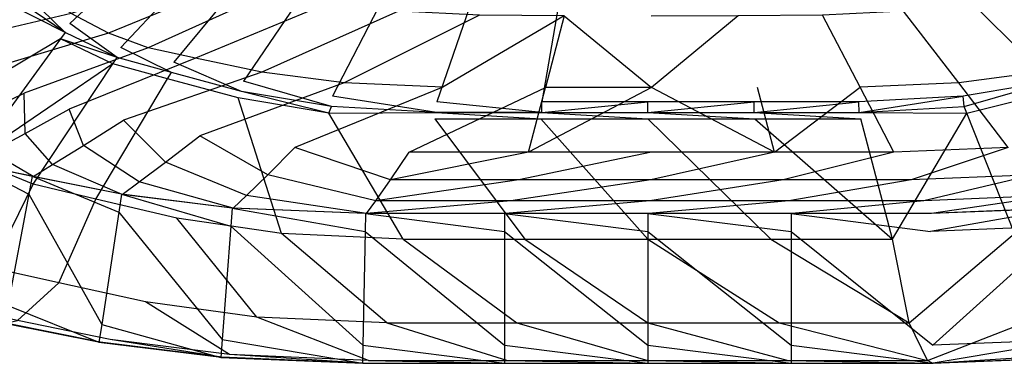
# Model space of a CAD drawing. Extents: x 0 to 0.55, y -0.37 to 0.
# Tile 4 of 28: x 0.123 to 0.361, y -0.37 to -0.287. Entities that reach past the tile are written whole.
import ezdxf

# ---------------------------------------------------------------- set-up
doc = ezdxf.new("R2010")
doc.units = 0
doc.layers.add('L2_WT_51665_0___REPLACEMTFOREMP', color=7, linetype='CONTINUOUS')

msp = doc.modelspace()

# ---------------------------------------------------------------- linework, layer by layer
at = {"layer": 'L2_WT_51665_0___REPLACEMTFOREMP', "color": 8}
for points, invisible_edges in [([(0.274999, -0.157936, 0.000809), (0.135369, -0.287851, 0.000014), (0.123729, -0.279809, 0.000012), (0.274999, -0.157936, 0.000809)], 14), ([(0.274999, -0.157936, 0.000809), (0.147624, -0.29368, 0.000015), (0.135369, -0.287851, 0.000014), (0.274999, -0.157936, 0.000809)], 14), ([(0.274999, -0.157936, 0.000809), (0.160486, -0.297264, 0.000015), (0.147624, -0.29368, 0.000015), (0.274999, -0.157936, 0.000809)], 14), ([(0.274999, -0.157936, 0.000809), (0.177278, -0.301833, 0.000015), (0.160486, -0.297264, 0.000015), (0.274999, -0.157936, 0.000809)], 14), ([(0.274999, -0.157936, 0.000809), (0.198814, -0.305454, 0.000015), (0.177278, -0.301833, 0.000015), (0.274999, -0.157936, 0.000809)], 14), ([(0.274999, -0.157936, 0.000809), (0.224018, -0.306851, 0.000015), (0.198814, -0.305454, 0.000015), (0.274999, -0.157936, 0.000809)], 14), ([(0.274999, -0.157936, 0.000809), (0.249352, -0.306851, 0.000015), (0.224018, -0.306851, 0.000015), (0.274999, -0.157936, 0.000809)], 14), ([(0.275, -0.306851, 0.000015), (0.249352, -0.306851, 0.000015), (0.274999, -0.157936, 0.000809), (0.275, -0.306851, 0.000015)], 14), ([(0.389514, -0.297264, 0.000015), (0.372722, -0.301833, 0.000015), (0.274999, -0.157936, 0.000809), (0.389514, -0.297264, 0.000015)], 14), ([(0.426271, -0.279809, 0.000012), (0.414631, -0.287851, 0.000014), (0.274999, -0.157936, 0.000809), (0.426271, -0.279809, 0.000012)], 14), ([(0.372722, -0.301833, 0.000015), (0.351186, -0.305454, 0.000015), (0.274999, -0.157936, 0.000809), (0.372722, -0.301833, 0.000015)], 14), ([(0.402376, -0.29368, 0.000015), (0.389514, -0.297264, 0.000015), (0.274999, -0.157936, 0.000809), (0.402376, -0.29368, 0.000015)], 14), ([(0.325982, -0.306851, 0.000015), (0.300648, -0.306851, 0.000015), (0.274999, -0.157936, 0.000809), (0.325982, -0.306851, 0.000015)], 14), ([(0.300648, -0.306851, 0.000015), (0.275, -0.306851, 0.000015), (0.274999, -0.157936, 0.000809), (0.300648, -0.306851, 0.000015)], 14), ([(0.414631, -0.287851, 0.000014), (0.402376, -0.29368, 0.000015), (0.274999, -0.157936, 0.000809), (0.414631, -0.287851, 0.000014)], 14), ([(0.351186, -0.305454, 0.000015), (0.325982, -0.306851, 0.000015), (0.274999, -0.157936, 0.000809), (0.351186, -0.305454, 0.000015)], 14), ([(0.167576, -0.274415, 0.042184), (0.135683, -0.285471, 0.046958), (0.144711, -0.29024, 0.046952), (0.167576, -0.274415, 0.042184)], 14), ([(0.175583, -0.277526, 0.042183), (0.167576, -0.274415, 0.042184), (0.144711, -0.29024, 0.046952), (0.175583, -0.277526, 0.042183)], 14), ([(0.175583, -0.277526, 0.042183), (0.144711, -0.29024, 0.046952), (0.154257, -0.293753, 0.046947), (0.175583, -0.277526, 0.042183)], 14), ([(0.18517, -0.279804, 0.042184), (0.175583, -0.277526, 0.042183), (0.154257, -0.293753, 0.046947), (0.18517, -0.279804, 0.042184)], 14), ([(0.127324, -0.279526, 0.046967), (0.095734, -0.284937, 0.063004), (0.104385, -0.29281, 0.06299), (0.127324, -0.279526, 0.046967)], 14), ([(0.135683, -0.285471, 0.046958), (0.127324, -0.279526, 0.046967), (0.104385, -0.29281, 0.06299), (0.135683, -0.285471, 0.046958)], 14), ([(0.123729, -0.279809, 0.000012), (0.134182, -0.29006), (0.122234, -0.281805), (0.123729, -0.279809, 0.000012)], 13), ([(0.134182, -0.29006), (0.123729, -0.279809, 0.000012), (0.135369, -0.287851, 0.000014), (0.134182, -0.29006)], 14), ([(0.18517, -0.279804, 0.042184), (0.154257, -0.293753, 0.046947), (0.165733, -0.296276, 0.046947), (0.18517, -0.279804, 0.042184)], 14), ([(0.198424, -0.282697, 0.042185), (0.18517, -0.279804, 0.042184), (0.165733, -0.296276, 0.046947), (0.198424, -0.282697, 0.042185)], 14), ([(0.369996, -0.299617, 0.046947), (0.366372, -0.279804, 0.042184), (0.353118, -0.282697, 0.042185), (0.369996, -0.299617, 0.046947)], 14), ([(0.134182, -0.29006), (0.121004, -0.283365, 0.002069), (0.122234, -0.281805), (0.134182, -0.29006)], 14), ([(0.198424, -0.282697, 0.042185), (0.165733, -0.296276, 0.046947), (0.181743, -0.299617, 0.046947), (0.198424, -0.282697, 0.042185)], 14), ([(0.214785, -0.284929, 0.042186), (0.198424, -0.282697, 0.042185), (0.181743, -0.299617, 0.046947), (0.214785, -0.284929, 0.042186)], 14), ([(0.353118, -0.282697, 0.042185), (0.336757, -0.284929, 0.042186), (0.350145, -0.302189, 0.046947), (0.353118, -0.282697, 0.042185)], 14), ([(0.369996, -0.299617, 0.046947), (0.353118, -0.282697, 0.042185), (0.350145, -0.302189, 0.046947), (0.369996, -0.299617, 0.046947)], 14), ([(0.133048, -0.291621, 0.002069), (0.098052, -0.312467, 0.04067), (0.121004, -0.283365, 0.002069), (0.133048, -0.291621, 0.002069)], 14), ([(0.134182, -0.29006), (0.133048, -0.291621, 0.002069), (0.121004, -0.283365, 0.002069), (0.134182, -0.29006)], 14), ([(0.214785, -0.284929, 0.042186), (0.181743, -0.299617, 0.046947), (0.201593, -0.302189, 0.046947), (0.214785, -0.284929, 0.042186)], 14), ([(0.234356, -0.285906, 0.042187), (0.214785, -0.284929, 0.042186), (0.201593, -0.302189, 0.046947), (0.234356, -0.285906, 0.042187)], 14), ([(0.336757, -0.284929, 0.042186), (0.317186, -0.285906, 0.042187), (0.326319, -0.303258, 0.046947), (0.336757, -0.284929, 0.042186)], 14), ([(0.350145, -0.302189, 0.046947), (0.336757, -0.284929, 0.042186), (0.326319, -0.303258, 0.046947), (0.350145, -0.302189, 0.046947)], 14), ([(0.135683, -0.285471, 0.046958), (0.104385, -0.29281, 0.06299), (0.113952, -0.299445, 0.062977), (0.135683, -0.285471, 0.046958)], 14), ([(0.144711, -0.29024, 0.046952), (0.135683, -0.285471, 0.046958), (0.113952, -0.299445, 0.062977), (0.144711, -0.29024, 0.046952)], 14), ([(0.234356, -0.285906, 0.042187), (0.201593, -0.302189, 0.046947), (0.225419, -0.303258, 0.046947), (0.234356, -0.285906, 0.042187)], 14), ([(0.254759, -0.286029, 0.042188), (0.234356, -0.285906, 0.042187), (0.225419, -0.303258, 0.046947), (0.254759, -0.286029, 0.042188)], 14), ([(0.254759, -0.286029, 0.042188), (0.225419, -0.303258, 0.046947), (0.250268, -0.303321, 0.046947), (0.254759, -0.286029, 0.042188)], 14), ([(0.275869, -0.303342, 0.046947), (0.254759, -0.286029, 0.042188), (0.250268, -0.303321, 0.046947), (0.275869, -0.303342, 0.046947)], 13), ([(0.254759, -0.286029, 0.042188), (0.275869, -0.303342, 0.046947), (0.275771, -0.28607, 0.042188), (0.254759, -0.286029, 0.042188)], 14), ([(0.275869, -0.303342, 0.046947), (0.296783, -0.286029, 0.042188), (0.275771, -0.28607, 0.042188), (0.275869, -0.303342, 0.046947)], 13), ([(0.296783, -0.286029, 0.042188), (0.275869, -0.303342, 0.046947), (0.30147, -0.303321, 0.046947), (0.296783, -0.286029, 0.042188)], 14), ([(0.317186, -0.285906, 0.042187), (0.296783, -0.286029, 0.042188), (0.30147, -0.303321, 0.046947), (0.317186, -0.285906, 0.042187)], 14), ([(0.326319, -0.303258, 0.046947), (0.317186, -0.285906, 0.042187), (0.30147, -0.303321, 0.046947), (0.326319, -0.303258, 0.046947)], 14), ([(0.146797, -0.29606), (0.133048, -0.291621, 0.002069), (0.134182, -0.29006), (0.146797, -0.29606)], 14), ([(0.135369, -0.287851, 0.000014), (0.146797, -0.29606), (0.134182, -0.29006), (0.135369, -0.287851, 0.000014)], 13), ([(0.146797, -0.29606), (0.135369, -0.287851, 0.000014), (0.147624, -0.29368, 0.000015), (0.146797, -0.29606)], 14), ([(0.133048, -0.291621, 0.002069), (0.111891, -0.320722, 0.04067), (0.098052, -0.312467, 0.04067), (0.133048, -0.291621, 0.002069)], 14), ([(0.145764, -0.29762, 0.002069), (0.111891, -0.320722, 0.04067), (0.133048, -0.291621, 0.002069), (0.145764, -0.29762, 0.002069)], 14), ([(0.144711, -0.29024, 0.046952), (0.113952, -0.299445, 0.062977), (0.124271, -0.304726, 0.062968), (0.144711, -0.29024, 0.046952)], 14), ([(0.154257, -0.293753, 0.046947), (0.144711, -0.29024, 0.046952), (0.124271, -0.304726, 0.062968), (0.154257, -0.293753, 0.046947)], 14), ([(0.145764, -0.29762, 0.002069), (0.133048, -0.291621, 0.002069), (0.146797, -0.29606), (0.145764, -0.29762, 0.002069)], 14), ([(0.154257, -0.293753, 0.046947), (0.124271, -0.304726, 0.062968), (0.135167, -0.308564, 0.062961), (0.154257, -0.293753, 0.046947)], 14), ([(0.165733, -0.296276, 0.046947), (0.154257, -0.293753, 0.046947), (0.135167, -0.308564, 0.062961), (0.165733, -0.296276, 0.046947)], 14), ([(0.147624, -0.29368, 0.000015), (0.159863, -0.299701), (0.146797, -0.29606), (0.147624, -0.29368, 0.000015)], 13), ([(0.159863, -0.299701), (0.147624, -0.29368, 0.000015), (0.160486, -0.297264, 0.000015), (0.159863, -0.299701)], 14), ([(0.165733, -0.296276, 0.046947), (0.135167, -0.308564, 0.062961), (0.148309, -0.311277, 0.062958), (0.165733, -0.296276, 0.046947)], 14), ([(0.145764, -0.29762, 0.002069), (0.146797, -0.29606), (0.159863, -0.299701), (0.145764, -0.29762, 0.002069)], 14), ([(0.181743, -0.299617, 0.046947), (0.165733, -0.296276, 0.046947), (0.148309, -0.311277, 0.062958), (0.181743, -0.299617, 0.046947)], 14), ([(0.160486, -0.297264, 0.000015), (0.176775, -0.304302), (0.159863, -0.299701), (0.160486, -0.297264, 0.000015)], 13), ([(0.176775, -0.304302), (0.160486, -0.297264, 0.000015), (0.177278, -0.301833, 0.000015), (0.176775, -0.304302)], 14), ([(0.126503, -0.326722, 0.04067), (0.111891, -0.320722, 0.04067), (0.145764, -0.29762, 0.002069), (0.126503, -0.326722, 0.04067)], 14), ([(0.113952, -0.299445, 0.062977), (0.112815, -0.310322, 0.084866), (0.124271, -0.304726, 0.062968), (0.113952, -0.299445, 0.062977)], 13), ([(0.126503, -0.326722, 0.04067), (0.145764, -0.29762, 0.002069), (0.158935, -0.301262, 0.002069), (0.126503, -0.326722, 0.04067)], 14), ([(0.158935, -0.301262, 0.002069), (0.145764, -0.29762, 0.002069), (0.159863, -0.299701), (0.158935, -0.301262, 0.002069)], 14), ([(0.181743, -0.299617, 0.046947), (0.148309, -0.311277, 0.062958), (0.166766, -0.314996, 0.062957), (0.181743, -0.299617, 0.046947)], 14), ([(0.158935, -0.301262, 0.002069), (0.159863, -0.299701), (0.176775, -0.304302), (0.158935, -0.301262, 0.002069)], 14), ([(0.201593, -0.302189, 0.046947), (0.181743, -0.299617, 0.046947), (0.166766, -0.314996, 0.062957), (0.201593, -0.302189, 0.046947)], 14), ([(0.369996, -0.299617, 0.046947), (0.350145, -0.302189, 0.046947), (0.362042, -0.317856, 0.062956), (0.369996, -0.299617, 0.046947)], 14), ([(0.141637, -0.330363, 0.04067), (0.126503, -0.326722, 0.04067), (0.158935, -0.301262, 0.002069), (0.141637, -0.330363, 0.04067)], 14), ([(0.141637, -0.330363, 0.04067), (0.158935, -0.301262, 0.002069), (0.175984, -0.305863, 0.002069), (0.141637, -0.330363, 0.04067)], 14), ([(0.175984, -0.305863, 0.002069), (0.158935, -0.301262, 0.002069), (0.176775, -0.304302), (0.175984, -0.305863, 0.002069)], 14), ([(0.177278, -0.301833, 0.000015), (0.198555, -0.307964), (0.176775, -0.304302), (0.177278, -0.301833, 0.000015)], 13), ([(0.198555, -0.307964), (0.177278, -0.301833, 0.000015), (0.198814, -0.305454, 0.000015), (0.198555, -0.307964)], 14), ([(0.372722, -0.301833, 0.000015), (0.351445, -0.307964), (0.351186, -0.305454, 0.000015), (0.372722, -0.301833, 0.000015)], 13), ([(0.351445, -0.307964), (0.372722, -0.301833, 0.000015), (0.373225, -0.304302), (0.351445, -0.307964)], 14), ([(0.201593, -0.302189, 0.046947), (0.166766, -0.314996, 0.062957), (0.189728, -0.317856, 0.062956), (0.201593, -0.302189, 0.046947)], 14), ([(0.197939, -0.309525, 0.002069), (0.175984, -0.305863, 0.002069), (0.176775, -0.304302), (0.197939, -0.309525, 0.002069)], 14), ([(0.197939, -0.309525, 0.002069), (0.176775, -0.304302), (0.198555, -0.307964), (0.197939, -0.309525, 0.002069)], 14), ([(0.225419, -0.303258, 0.046947), (0.201593, -0.302189, 0.046947), (0.189728, -0.317856, 0.062956), (0.225419, -0.303258, 0.046947)], 14), ([(0.225419, -0.303258, 0.046947), (0.189728, -0.317856, 0.062956), (0.217357, -0.318991, 0.062955), (0.225419, -0.303258, 0.046947)], 14), ([(0.217357, -0.318991, 0.062955), (0.250268, -0.303321, 0.046947), (0.225419, -0.303258, 0.046947), (0.217357, -0.318991, 0.062955)], 14), ([(0.24618, -0.318991, 0.062955), (0.250268, -0.303321, 0.046947), (0.217357, -0.318991, 0.062955), (0.24618, -0.318991, 0.062955)], 14), ([(0.24618, -0.318991, 0.062955), (0.275869, -0.303342, 0.046947), (0.250268, -0.303321, 0.046947), (0.24618, -0.318991, 0.062955)], 13), ([(0.275869, -0.303342, 0.046947), (0.24618, -0.318991, 0.062955), (0.275885, -0.318991, 0.062955), (0.275869, -0.303342, 0.046947)], 14), ([(0.275869, -0.303342, 0.046947), (0.305589, -0.318991, 0.062955), (0.30147, -0.303321, 0.046947), (0.275869, -0.303342, 0.046947)], 13), ([(0.305589, -0.318991, 0.062955), (0.275869, -0.303342, 0.046947), (0.275885, -0.318991, 0.062955), (0.305589, -0.318991, 0.062955)], 14), ([(0.305589, -0.318991, 0.062955), (0.326319, -0.303258, 0.046947), (0.30147, -0.303321, 0.046947), (0.305589, -0.318991, 0.062955)], 14), ([(0.334413, -0.318991, 0.062955), (0.326319, -0.303258, 0.046947), (0.305589, -0.318991, 0.062955), (0.334413, -0.318991, 0.062955)], 14), ([(0.350145, -0.302189, 0.046947), (0.326319, -0.303258, 0.046947), (0.334413, -0.318991, 0.062955), (0.350145, -0.302189, 0.046947)], 14), ([(0.362042, -0.317856, 0.062956), (0.350145, -0.302189, 0.046947), (0.334413, -0.318991, 0.062955), (0.362042, -0.317856, 0.062956)], 14), ([(0.352061, -0.309525, 0.002069), (0.351445, -0.307964), (0.373225, -0.304302), (0.352061, -0.309525, 0.002069)], 14), ([(0.352061, -0.309525, 0.002069), (0.373225, -0.304302), (0.374016, -0.305863, 0.002069), (0.352061, -0.309525, 0.002069)], 14), ([(0.124523, -0.314446, 0.084859), (0.124271, -0.304726, 0.062968), (0.112815, -0.310322, 0.084866), (0.124523, -0.314446, 0.084859)], 14), ([(0.124271, -0.304726, 0.062968), (0.124523, -0.314446, 0.084859), (0.135167, -0.308564, 0.062961), (0.124271, -0.304726, 0.062968)], 13), ([(0.161226, -0.334964, 0.04067), (0.141637, -0.330363, 0.04067), (0.175984, -0.305863, 0.002069), (0.161226, -0.334964, 0.04067)], 14), ([(0.186454, -0.338626, 0.04067), (0.161226, -0.334964, 0.04067), (0.175984, -0.305863, 0.002069), (0.186454, -0.338626, 0.04067)], 14), ([(0.186454, -0.338626, 0.04067), (0.175984, -0.305863, 0.002069), (0.197939, -0.309525, 0.002069), (0.186454, -0.338626, 0.04067)], 14), ([(0.198814, -0.305454, 0.000015), (0.223953, -0.309373), (0.198555, -0.307964), (0.198814, -0.305454, 0.000015)], 13), ([(0.223953, -0.309373), (0.198814, -0.305454, 0.000015), (0.224018, -0.306851, 0.000015), (0.223953, -0.309373)], 14), ([(0.224018, -0.306851, 0.000015), (0.249352, -0.309373), (0.223953, -0.309373), (0.224018, -0.306851, 0.000015)], 13), ([(0.249352, -0.309373), (0.224018, -0.306851, 0.000015), (0.249352, -0.306851, 0.000015), (0.249352, -0.309373)], 14), ([(0.275, -0.306851, 0.000015), (0.249352, -0.309373), (0.249352, -0.306851, 0.000015), (0.275, -0.306851, 0.000015)], 13), ([(0.249352, -0.309373), (0.275, -0.306851, 0.000015), (0.275, -0.309373), (0.249352, -0.309373)], 14), ([(0.300648, -0.306851, 0.000015), (0.275, -0.309373), (0.275, -0.306851, 0.000015), (0.300648, -0.306851, 0.000015)], 13), ([(0.275, -0.309373), (0.300648, -0.306851, 0.000015), (0.300648, -0.309373), (0.275, -0.309373)], 14), ([(0.325982, -0.306851, 0.000015), (0.300648, -0.309373), (0.300648, -0.306851, 0.000015), (0.325982, -0.306851, 0.000015)], 13), ([(0.300648, -0.309373), (0.325982, -0.306851, 0.000015), (0.326047, -0.309373), (0.300648, -0.309373)], 14), ([(0.351186, -0.305454, 0.000015), (0.326047, -0.309373), (0.325982, -0.306851, 0.000015), (0.351186, -0.305454, 0.000015)], 13), ([(0.326047, -0.309373), (0.351186, -0.305454, 0.000015), (0.351445, -0.307964), (0.326047, -0.309373)], 14), ([(0.363546, -0.338626, 0.04067), (0.352061, -0.309525, 0.002069), (0.374016, -0.305863, 0.002069), (0.363546, -0.338626, 0.04067)], 14), ([(0.138644, -0.317361, 0.084856), (0.135167, -0.308564, 0.062961), (0.124523, -0.314446, 0.084859), (0.138644, -0.317361, 0.084856)], 14), ([(0.135167, -0.308564, 0.062961), (0.138644, -0.317361, 0.084856), (0.148309, -0.311277, 0.062958), (0.135167, -0.308564, 0.062961)], 13), ([(0.223953, -0.309373), (0.197939, -0.309525, 0.002069), (0.198555, -0.307964), (0.223953, -0.309373)], 13), ([(0.352061, -0.309525, 0.002069), (0.326047, -0.309373), (0.351445, -0.307964), (0.352061, -0.309525, 0.002069)], 13), ([(0.112815, -0.310322, 0.084866), (0.116326, -0.318909, 0.118005), (0.124523, -0.314446, 0.084859), (0.112815, -0.310322, 0.084866)], 13), ([(0.158476, -0.321357, 0.084855), (0.148309, -0.311277, 0.062958), (0.138644, -0.317361, 0.084856), (0.158476, -0.321357, 0.084855)], 14), ([(0.148309, -0.311277, 0.062958), (0.158476, -0.321357, 0.084855), (0.166766, -0.314996, 0.062957), (0.148309, -0.311277, 0.062958)], 13), ([(0.215873, -0.340035, 0.04067), (0.186454, -0.338626, 0.04067), (0.197939, -0.309525, 0.002069), (0.215873, -0.340035, 0.04067)], 14), ([(0.197939, -0.309525, 0.002069), (0.223953, -0.309373), (0.223542, -0.310933, 0.002069), (0.197939, -0.309525, 0.002069)], 14), ([(0.215873, -0.340035, 0.04067), (0.197939, -0.309525, 0.002069), (0.223542, -0.310933, 0.002069), (0.215873, -0.340035, 0.04067)], 14), ([(0.223542, -0.310933, 0.002069), (0.245292, -0.340035, 0.04067), (0.215873, -0.340035, 0.04067), (0.223542, -0.310933, 0.002069)], 14), ([(0.223953, -0.309373), (0.249145, -0.310933, 0.002069), (0.223542, -0.310933, 0.002069), (0.223953, -0.309373)], 14), ([(0.245292, -0.340035, 0.04067), (0.223542, -0.310933, 0.002069), (0.249145, -0.310933, 0.002069), (0.245292, -0.340035, 0.04067)], 13), ([(0.249145, -0.310933, 0.002069), (0.223953, -0.309373), (0.249352, -0.309373), (0.249145, -0.310933, 0.002069)], 13), ([(0.249145, -0.310933, 0.002069), (0.275, -0.340035, 0.04067), (0.245292, -0.340035, 0.04067), (0.249145, -0.310933, 0.002069)], 14), ([(0.249352, -0.309373), (0.275, -0.310933, 0.002069), (0.249145, -0.310933, 0.002069), (0.249352, -0.309373)], 14), ([(0.275, -0.340035, 0.04067), (0.249145, -0.310933, 0.002069), (0.275, -0.310933, 0.002069), (0.275, -0.340035, 0.04067)], 13), ([(0.275, -0.310933, 0.002069), (0.249352, -0.309373), (0.275, -0.309373), (0.275, -0.310933, 0.002069)], 13), ([(0.300855, -0.310933, 0.002069), (0.275, -0.309373), (0.300648, -0.309373), (0.300855, -0.310933, 0.002069)], 13), ([(0.275, -0.309373), (0.300855, -0.310933, 0.002069), (0.275, -0.310933, 0.002069), (0.275, -0.309373)], 14), ([(0.304708, -0.340035, 0.04067), (0.275, -0.310933, 0.002069), (0.300855, -0.310933, 0.002069), (0.304708, -0.340035, 0.04067)], 13), ([(0.275, -0.310933, 0.002069), (0.304708, -0.340035, 0.04067), (0.275, -0.340035, 0.04067), (0.275, -0.310933, 0.002069)], 14), ([(0.326458, -0.310933, 0.002069), (0.300648, -0.309373), (0.326047, -0.309373), (0.326458, -0.310933, 0.002069)], 13), ([(0.300648, -0.309373), (0.326458, -0.310933, 0.002069), (0.300855, -0.310933, 0.002069), (0.300648, -0.309373)], 14), ([(0.334127, -0.340035, 0.04067), (0.300855, -0.310933, 0.002069), (0.326458, -0.310933, 0.002069), (0.334127, -0.340035, 0.04067)], 13), ([(0.300855, -0.310933, 0.002069), (0.334127, -0.340035, 0.04067), (0.304708, -0.340035, 0.04067), (0.300855, -0.310933, 0.002069)], 14), ([(0.326047, -0.309373), (0.352061, -0.309525, 0.002069), (0.326458, -0.310933, 0.002069), (0.326047, -0.309373)], 14), ([(0.334127, -0.340035, 0.04067), (0.326458, -0.310933, 0.002069), (0.352061, -0.309525, 0.002069), (0.334127, -0.340035, 0.04067)], 14), ([(0.334127, -0.340035, 0.04067), (0.352061, -0.309525, 0.002069), (0.363546, -0.338626, 0.04067), (0.334127, -0.340035, 0.04067)], 14), ([(0.13119, -0.321977, 0.118003), (0.124523, -0.314446, 0.084859), (0.116326, -0.318909, 0.118005), (0.13119, -0.321977, 0.118003)], 14), ([(0.124523, -0.314446, 0.084859), (0.13119, -0.321977, 0.118003), (0.138644, -0.317361, 0.084856), (0.124523, -0.314446, 0.084859)], 13), ([(0.183149, -0.32443, 0.084853), (0.166766, -0.314996, 0.062957), (0.158476, -0.321357, 0.084855), (0.183149, -0.32443, 0.084853)], 14), ([(0.166766, -0.314996, 0.062957), (0.183149, -0.32443, 0.084853), (0.189728, -0.317856, 0.062956), (0.166766, -0.314996, 0.062957)], 13), ([(0.152066, -0.326183, 0.118001), (0.138644, -0.317361, 0.084856), (0.13119, -0.321977, 0.118003), (0.152066, -0.326183, 0.118001)], 14), ([(0.138644, -0.317361, 0.084856), (0.152066, -0.326183, 0.118001), (0.158476, -0.321357, 0.084855), (0.138644, -0.317361, 0.084856)], 13), ([(0.212836, -0.325649, 0.084853), (0.189728, -0.317856, 0.062956), (0.183149, -0.32443, 0.084853), (0.212836, -0.325649, 0.084853)], 14), ([(0.189728, -0.317856, 0.062956), (0.212836, -0.325649, 0.084853), (0.217357, -0.318991, 0.062955), (0.189728, -0.317856, 0.062956)], 13), ([(0.338614, -0.325649, 0.084853), (0.362042, -0.317856, 0.062956), (0.334413, -0.318991, 0.062955), (0.338614, -0.325649, 0.084853)], 13), ([(0.362042, -0.317856, 0.062956), (0.338614, -0.325649, 0.084853), (0.368302, -0.32443, 0.084853), (0.362042, -0.317856, 0.062956)], 14), ([(0.100974, -0.340931, 0.081339), (0.111891, -0.320722, 0.04067), (0.126503, -0.326722, 0.04067), (0.100974, -0.340931, 0.081339)], 14), ([(0.126475, -0.32484, 0.151142), (0.116326, -0.318909, 0.118005), (0.11115, -0.321677, 0.151145), (0.126475, -0.32484, 0.151142)], 14), ([(0.116326, -0.318909, 0.118005), (0.126475, -0.32484, 0.151142), (0.13119, -0.321977, 0.118003), (0.116326, -0.318909, 0.118005)], 13), ([(0.212836, -0.325649, 0.084853), (0.24618, -0.318991, 0.062955), (0.217357, -0.318991, 0.062955), (0.212836, -0.325649, 0.084853)], 13), ([(0.24618, -0.318991, 0.062955), (0.212836, -0.325649, 0.084853), (0.243807, -0.325649, 0.084853), (0.24618, -0.318991, 0.062955)], 14), ([(0.243807, -0.325649, 0.084853), (0.275885, -0.318991, 0.062955), (0.24618, -0.318991, 0.062955), (0.243807, -0.325649, 0.084853)], 13), ([(0.275885, -0.318991, 0.062955), (0.243807, -0.325649, 0.084853), (0.275725, -0.325649, 0.084853), (0.275885, -0.318991, 0.062955)], 14), ([(0.275725, -0.325649, 0.084853), (0.305589, -0.318991, 0.062955), (0.275885, -0.318991, 0.062955), (0.275725, -0.325649, 0.084853)], 13), ([(0.305589, -0.318991, 0.062955), (0.275725, -0.325649, 0.084853), (0.307643, -0.325649, 0.084853), (0.305589, -0.318991, 0.062955)], 14), ([(0.307643, -0.325649, 0.084853), (0.334413, -0.318991, 0.062955), (0.305589, -0.318991, 0.062955), (0.307643, -0.325649, 0.084853)], 13), ([(0.334413, -0.318991, 0.062955), (0.307643, -0.325649, 0.084853), (0.338614, -0.325649, 0.084853), (0.334413, -0.318991, 0.062955)], 14), ([(0.125468, -0.329093, 0.173833), (0.110959, -0.321648, 0.173812), (0.109869, -0.325873, 0.173835), (0.125468, -0.329093, 0.173833)], 13), ([(0.126279, -0.324811, 0.17381), (0.110995, -0.321654, 0.169562), (0.110959, -0.321648, 0.173812), (0.126279, -0.324811, 0.17381)], 14), ([(0.110959, -0.321648, 0.173812), (0.125468, -0.329093, 0.173833), (0.126279, -0.324811, 0.17381), (0.110959, -0.321648, 0.173812)], 14), ([(0.126316, -0.324816, 0.16956), (0.11115, -0.321677, 0.151145), (0.110995, -0.321654, 0.169562), (0.126316, -0.324816, 0.16956)], 14), ([(0.110995, -0.321654, 0.169562), (0.126279, -0.324811, 0.17381), (0.126316, -0.324816, 0.16956), (0.110995, -0.321654, 0.169562)], 13), ([(0.11115, -0.321677, 0.151145), (0.126316, -0.324816, 0.16956), (0.126475, -0.32484, 0.151142), (0.11115, -0.321677, 0.151145)], 13), ([(0.147997, -0.329177, 0.151141), (0.13119, -0.321977, 0.118003), (0.126475, -0.32484, 0.151142), (0.147997, -0.329177, 0.151141)], 14), ([(0.13119, -0.321977, 0.118003), (0.147997, -0.329177, 0.151141), (0.152066, -0.326183, 0.118001), (0.13119, -0.321977, 0.118003)], 13), ([(0.178036, -0.329418, 0.118), (0.158476, -0.321357, 0.084855), (0.152066, -0.326183, 0.118001), (0.178036, -0.329418, 0.118)], 14), ([(0.158476, -0.321357, 0.084855), (0.178036, -0.329418, 0.118), (0.183149, -0.32443, 0.084853), (0.158476, -0.321357, 0.084855)], 13), ([(0.109869, -0.325873, 0.173835), (0.120364, -0.356046, 0.173979), (0.125468, -0.329093, 0.173833), (0.109869, -0.325873, 0.173835)], 14), ([(0.147143, -0.333461, 0.173832), (0.126279, -0.324811, 0.17381), (0.125468, -0.329093, 0.173833), (0.147143, -0.333461, 0.173832)], 13), ([(0.147795, -0.329146, 0.173808), (0.126316, -0.324816, 0.16956), (0.126279, -0.324811, 0.17381), (0.147795, -0.329146, 0.173808)], 14), ([(0.126279, -0.324811, 0.17381), (0.147143, -0.333461, 0.173832), (0.147795, -0.329146, 0.173808), (0.126279, -0.324811, 0.17381)], 14), ([(0.147833, -0.329152, 0.169558), (0.126475, -0.32484, 0.151142), (0.126316, -0.324816, 0.16956), (0.147833, -0.329152, 0.169558)], 14), ([(0.126316, -0.324816, 0.16956), (0.147795, -0.329146, 0.173808), (0.147833, -0.329152, 0.169558), (0.126316, -0.324816, 0.16956)], 13), ([(0.126475, -0.32484, 0.151142), (0.147833, -0.329152, 0.169558), (0.147997, -0.329177, 0.151141), (0.126475, -0.32484, 0.151142)], 13), ([(0.209286, -0.330701, 0.117999), (0.183149, -0.32443, 0.084853), (0.178036, -0.329418, 0.118), (0.209286, -0.330701, 0.117999)], 14), ([(0.183149, -0.32443, 0.084853), (0.209286, -0.330701, 0.117999), (0.212836, -0.325649, 0.084853), (0.183149, -0.32443, 0.084853)], 13), ([(0.209286, -0.330701, 0.117999), (0.243807, -0.325649, 0.084853), (0.212836, -0.325649, 0.084853), (0.209286, -0.330701, 0.117999)], 13), ([(0.243807, -0.325649, 0.084853), (0.209286, -0.330701, 0.117999), (0.241886, -0.330701, 0.117999), (0.243807, -0.325649, 0.084853)], 14), ([(0.241886, -0.330701, 0.117999), (0.275725, -0.325649, 0.084853), (0.243807, -0.325649, 0.084853), (0.241886, -0.330701, 0.117999)], 13), ([(0.275725, -0.325649, 0.084853), (0.241886, -0.330701, 0.117999), (0.275483, -0.330701, 0.117999), (0.275725, -0.325649, 0.084853)], 14), ([(0.275483, -0.330701, 0.117999), (0.307643, -0.325649, 0.084853), (0.275725, -0.325649, 0.084853), (0.275483, -0.330701, 0.117999)], 13), ([(0.307643, -0.325649, 0.084853), (0.275483, -0.330701, 0.117999), (0.30908, -0.330701, 0.117999), (0.307643, -0.325649, 0.084853)], 14), ([(0.30908, -0.330701, 0.117999), (0.338614, -0.325649, 0.084853), (0.307643, -0.325649, 0.084853), (0.30908, -0.330701, 0.117999)], 13), ([(0.338614, -0.325649, 0.084853), (0.30908, -0.330701, 0.117999), (0.341681, -0.330701, 0.117999), (0.338614, -0.325649, 0.084853)], 14), ([(0.341681, -0.330701, 0.117999), (0.368302, -0.32443, 0.084853), (0.338614, -0.325649, 0.084853), (0.341681, -0.330701, 0.117999)], 13), ([(0.368302, -0.32443, 0.084853), (0.341681, -0.330701, 0.117999), (0.372931, -0.329418, 0.118), (0.368302, -0.32443, 0.084853)], 14), ([(0.116563, -0.346931, 0.081339), (0.100974, -0.340931, 0.081339), (0.126503, -0.326722, 0.04067), (0.116563, -0.346931, 0.081339)], 14), ([(0.116563, -0.346931, 0.081339), (0.126503, -0.326722, 0.04067), (0.141637, -0.330363, 0.04067), (0.116563, -0.346931, 0.081339)], 14), ([(0.174773, -0.332512, 0.151139), (0.152066, -0.326183, 0.118001), (0.147997, -0.329177, 0.151141), (0.174773, -0.332512, 0.151139)], 14), ([(0.152066, -0.326183, 0.118001), (0.174773, -0.332512, 0.151139), (0.178036, -0.329418, 0.118), (0.152066, -0.326183, 0.118001)], 13), ([(0.132711, -0.350572, 0.081339), (0.116563, -0.346931, 0.081339), (0.141637, -0.330363, 0.04067), (0.132711, -0.350572, 0.081339)], 14), ([(0.143038, -0.360615, 0.173979), (0.125468, -0.329093, 0.173833), (0.120364, -0.356046, 0.173979), (0.143038, -0.360615, 0.173979)], 13), ([(0.125468, -0.329093, 0.173833), (0.143038, -0.360615, 0.173979), (0.147143, -0.333461, 0.173832), (0.125468, -0.329093, 0.173833)], 14), ([(0.132711, -0.350572, 0.081339), (0.141637, -0.330363, 0.04067), (0.161226, -0.334964, 0.04067), (0.132711, -0.350572, 0.081339)], 14), ([(0.174229, -0.336834, 0.17383), (0.147795, -0.329146, 0.173808), (0.147143, -0.333461, 0.173832), (0.174229, -0.336834, 0.17383)], 13), ([(0.174563, -0.33248, 0.173807), (0.147833, -0.329152, 0.169558), (0.147795, -0.329146, 0.173808), (0.174563, -0.33248, 0.173807)], 14), ([(0.147795, -0.329146, 0.173808), (0.174229, -0.336834, 0.17383), (0.174563, -0.33248, 0.173807), (0.147795, -0.329146, 0.173808)], 14), ([(0.174602, -0.332486, 0.169556), (0.147997, -0.329177, 0.151141), (0.147833, -0.329152, 0.169558), (0.174602, -0.332486, 0.169556)], 14), ([(0.147833, -0.329152, 0.169558), (0.174563, -0.33248, 0.173807), (0.174602, -0.332486, 0.169556), (0.147833, -0.329152, 0.169558)], 13), ([(0.147997, -0.329177, 0.151141), (0.174602, -0.332486, 0.169556), (0.174773, -0.332512, 0.151139), (0.147997, -0.329177, 0.151141)], 13), ([(0.206992, -0.333835, 0.151138), (0.178036, -0.329418, 0.118), (0.174773, -0.332512, 0.151139), (0.206992, -0.333835, 0.151138)], 14), ([(0.178036, -0.329418, 0.118), (0.206992, -0.333835, 0.151138), (0.209286, -0.330701, 0.117999), (0.178036, -0.329418, 0.118)], 13), ([(0.343492, -0.333835, 0.151138), (0.372931, -0.329418, 0.118), (0.341681, -0.330701, 0.117999), (0.343492, -0.333835, 0.151138)], 13), ([(0.372931, -0.329418, 0.118), (0.343492, -0.333835, 0.151138), (0.37571, -0.332512, 0.151139), (0.372931, -0.329418, 0.118)], 14), ([(0.206688, -0.338167, 0.17383), (0.174563, -0.33248, 0.173807), (0.174229, -0.336834, 0.17383), (0.206688, -0.338167, 0.17383)], 13), ([(0.206771, -0.333803, 0.173806), (0.174602, -0.332486, 0.169556), (0.174563, -0.33248, 0.173807), (0.206771, -0.333803, 0.173806)], 14), ([(0.174563, -0.33248, 0.173807), (0.206688, -0.338167, 0.17383), (0.206771, -0.333803, 0.173806), (0.174563, -0.33248, 0.173807)], 14), ([(0.206813, -0.333809, 0.169556), (0.174773, -0.332512, 0.151139), (0.174602, -0.332486, 0.169556), (0.206813, -0.333809, 0.169556)], 14), ([(0.174602, -0.332486, 0.169556), (0.206771, -0.333803, 0.173806), (0.206813, -0.333809, 0.169556), (0.174602, -0.332486, 0.169556)], 13), ([(0.174773, -0.332512, 0.151139), (0.206813, -0.333809, 0.169556), (0.206992, -0.333835, 0.151138), (0.174773, -0.332512, 0.151139)], 13), ([(0.206992, -0.333835, 0.151138), (0.241886, -0.330701, 0.117999), (0.209286, -0.330701, 0.117999), (0.206992, -0.333835, 0.151138)], 13), ([(0.241886, -0.330701, 0.117999), (0.206992, -0.333835, 0.151138), (0.240603, -0.333835, 0.151138), (0.241886, -0.330701, 0.117999)], 14), ([(0.240603, -0.333835, 0.151138), (0.275483, -0.330701, 0.117999), (0.241886, -0.330701, 0.117999), (0.240603, -0.333835, 0.151138)], 13), ([(0.275483, -0.330701, 0.117999), (0.240603, -0.333835, 0.151138), (0.275242, -0.333835, 0.151138), (0.275483, -0.330701, 0.117999)], 14), ([(0.275242, -0.333835, 0.151138), (0.30908, -0.330701, 0.117999), (0.275483, -0.330701, 0.117999), (0.275242, -0.333835, 0.151138)], 13), ([(0.30908, -0.330701, 0.117999), (0.275242, -0.333835, 0.151138), (0.30988, -0.333835, 0.151138), (0.30908, -0.330701, 0.117999)], 14), ([(0.30988, -0.333835, 0.151138), (0.341681, -0.330701, 0.117999), (0.30908, -0.330701, 0.117999), (0.30988, -0.333835, 0.151138)], 13), ([(0.341681, -0.330701, 0.117999), (0.30988, -0.333835, 0.151138), (0.343492, -0.333835, 0.151138), (0.341681, -0.330701, 0.117999)], 14), ([(0.375488, -0.332486, 0.169556), (0.343229, -0.333803, 0.173806), (0.375437, -0.33248, 0.173807), (0.375488, -0.332486, 0.169556)], 14), ([(0.343312, -0.338167, 0.17383), (0.375437, -0.33248, 0.173807), (0.343229, -0.333803, 0.173806), (0.343312, -0.338167, 0.17383)], 13), ([(0.343229, -0.333803, 0.173806), (0.375488, -0.332486, 0.169556), (0.343278, -0.333809, 0.169556), (0.343229, -0.333803, 0.173806)], 13), ([(0.37571, -0.332512, 0.151139), (0.343278, -0.333809, 0.169556), (0.375488, -0.332486, 0.169556), (0.37571, -0.332512, 0.151139)], 14), ([(0.343278, -0.333809, 0.169556), (0.37571, -0.332512, 0.151139), (0.343492, -0.333835, 0.151138), (0.343278, -0.333809, 0.169556)], 13), ([(0.375437, -0.33248, 0.173807), (0.343312, -0.338167, 0.17383), (0.375771, -0.336834, 0.17383), (0.375437, -0.33248, 0.173807)], 14), ([(0.153611, -0.355173, 0.081339), (0.132711, -0.350572, 0.081339), (0.161226, -0.334964, 0.04067), (0.153611, -0.355173, 0.081339)], 14), ([(0.172125, -0.364237, 0.173978), (0.147143, -0.333461, 0.173832), (0.143038, -0.360615, 0.173979), (0.172125, -0.364237, 0.173978)], 13), ([(0.147143, -0.333461, 0.173832), (0.172125, -0.364237, 0.173978), (0.174229, -0.336834, 0.17383), (0.147143, -0.333461, 0.173832)], 14), ([(0.180527, -0.358835, 0.081339), (0.153611, -0.355173, 0.081339), (0.161226, -0.334964, 0.04067), (0.180527, -0.358835, 0.081339)], 14), ([(0.180527, -0.358835, 0.081339), (0.161226, -0.334964, 0.04067), (0.186454, -0.338626, 0.04067), (0.180527, -0.358835, 0.081339)], 14), ([(0.240372, -0.338167, 0.17383), (0.206771, -0.333803, 0.173806), (0.206688, -0.338167, 0.17383), (0.240372, -0.338167, 0.17383)], 13), ([(0.206771, -0.333803, 0.173806), (0.240415, -0.333809, 0.169556), (0.206813, -0.333809, 0.169556), (0.206771, -0.333803, 0.173806)], 13), ([(0.240415, -0.333809, 0.169556), (0.206771, -0.333803, 0.173806), (0.240372, -0.333803, 0.173806), (0.240415, -0.333809, 0.169556)], 14), ([(0.206771, -0.333803, 0.173806), (0.240372, -0.338167, 0.17383), (0.240372, -0.333803, 0.173806), (0.206771, -0.333803, 0.173806)], 14), ([(0.206813, -0.333809, 0.169556), (0.240603, -0.333835, 0.151138), (0.206992, -0.333835, 0.151138), (0.206813, -0.333809, 0.169556)], 13), ([(0.240603, -0.333835, 0.151138), (0.206813, -0.333809, 0.169556), (0.240415, -0.333809, 0.169556), (0.240603, -0.333835, 0.151138)], 14), ([(0.240372, -0.333803, 0.173806), (0.275045, -0.333809, 0.169556), (0.240415, -0.333809, 0.169556), (0.240372, -0.333803, 0.173806)], 13), ([(0.275045, -0.333809, 0.169556), (0.240372, -0.333803, 0.173806), (0.275, -0.333803, 0.173806), (0.275045, -0.333809, 0.169556)], 14), ([(0.275, -0.338167, 0.17383), (0.240372, -0.333803, 0.173806), (0.240372, -0.338167, 0.17383), (0.275, -0.338167, 0.17383)], 13), ([(0.240372, -0.333803, 0.173806), (0.275, -0.338167, 0.17383), (0.275, -0.333803, 0.173806), (0.240372, -0.333803, 0.173806)], 14), ([(0.240415, -0.333809, 0.169556), (0.275242, -0.333835, 0.151138), (0.240603, -0.333835, 0.151138), (0.240415, -0.333809, 0.169556)], 13), ([(0.275242, -0.333835, 0.151138), (0.240415, -0.333809, 0.169556), (0.275045, -0.333809, 0.169556), (0.275242, -0.333835, 0.151138)], 14), ([(0.275, -0.333803, 0.173806), (0.309675, -0.333809, 0.169556), (0.275045, -0.333809, 0.169556), (0.275, -0.333803, 0.173806)], 13), ([(0.309675, -0.333809, 0.169556), (0.275, -0.333803, 0.173806), (0.309628, -0.333803, 0.173806), (0.309675, -0.333809, 0.169556)], 14), ([(0.309628, -0.338167, 0.17383), (0.275, -0.333803, 0.173806), (0.275, -0.338167, 0.17383), (0.309628, -0.338167, 0.17383)], 13), ([(0.275, -0.333803, 0.173806), (0.309628, -0.338167, 0.17383), (0.309628, -0.333803, 0.173806), (0.275, -0.333803, 0.173806)], 14), ([(0.275045, -0.333809, 0.169556), (0.30988, -0.333835, 0.151138), (0.275242, -0.333835, 0.151138), (0.275045, -0.333809, 0.169556)], 13), ([(0.30988, -0.333835, 0.151138), (0.275045, -0.333809, 0.169556), (0.309675, -0.333809, 0.169556), (0.30988, -0.333835, 0.151138)], 14), ([(0.309628, -0.333803, 0.173806), (0.343278, -0.333809, 0.169556), (0.309675, -0.333809, 0.169556), (0.309628, -0.333803, 0.173806)], 13), ([(0.343278, -0.333809, 0.169556), (0.309628, -0.333803, 0.173806), (0.343229, -0.333803, 0.173806), (0.343278, -0.333809, 0.169556)], 14), ([(0.343312, -0.338167, 0.17383), (0.309628, -0.333803, 0.173806), (0.309628, -0.338167, 0.17383), (0.343312, -0.338167, 0.17383)], 13), ([(0.309628, -0.333803, 0.173806), (0.343312, -0.338167, 0.17383), (0.343229, -0.333803, 0.173806), (0.309628, -0.333803, 0.173806)], 14), ([(0.309675, -0.333809, 0.169556), (0.343492, -0.333835, 0.151138), (0.30988, -0.333835, 0.151138), (0.309675, -0.333809, 0.169556)], 13), ([(0.343492, -0.333835, 0.151138), (0.309675, -0.333809, 0.169556), (0.343278, -0.333809, 0.169556), (0.343492, -0.333835, 0.151138)], 14), ([(0.206165, -0.365635, 0.173978), (0.174229, -0.336834, 0.17383), (0.172125, -0.364237, 0.173978), (0.206165, -0.365635, 0.173978)], 13), ([(0.174229, -0.336834, 0.17383), (0.206165, -0.365635, 0.173978), (0.206688, -0.338167, 0.17383), (0.174229, -0.336834, 0.17383)], 14), ([(0.343835, -0.365635, 0.173978), (0.375771, -0.336834, 0.17383), (0.343312, -0.338167, 0.17383), (0.343835, -0.365635, 0.173978)], 13), ([(0.375771, -0.336834, 0.17383), (0.343835, -0.365635, 0.173978), (0.377875, -0.364237, 0.173978), (0.375771, -0.336834, 0.17383)], 14), ([(0.211915, -0.360244, 0.081339), (0.180527, -0.358835, 0.081339), (0.186454, -0.338626, 0.04067), (0.211915, -0.360244, 0.081339)], 14), ([(0.211915, -0.360244, 0.081339), (0.186454, -0.338626, 0.04067), (0.215873, -0.340035, 0.04067), (0.211915, -0.360244, 0.081339)], 14), ([(0.240372, -0.365635, 0.173978), (0.206688, -0.338167, 0.17383), (0.206165, -0.365635, 0.173978), (0.240372, -0.365635, 0.173978)], 13), ([(0.206688, -0.338167, 0.17383), (0.240372, -0.365635, 0.173978), (0.240372, -0.338167, 0.17383), (0.206688, -0.338167, 0.17383)], 14), ([(0.215873, -0.340035, 0.04067), (0.243303, -0.360244, 0.081339), (0.211915, -0.360244, 0.081339), (0.215873, -0.340035, 0.04067)], 14), ([(0.243303, -0.360244, 0.081339), (0.215873, -0.340035, 0.04067), (0.245292, -0.340035, 0.04067), (0.243303, -0.360244, 0.081339)], 13), ([(0.275, -0.365635, 0.173978), (0.240372, -0.338167, 0.17383), (0.240372, -0.365635, 0.173978), (0.275, -0.365635, 0.173978)], 13), ([(0.240372, -0.338167, 0.17383), (0.275, -0.365635, 0.173978), (0.275, -0.338167, 0.17383), (0.240372, -0.338167, 0.17383)], 14), ([(0.245292, -0.340035, 0.04067), (0.275, -0.360244, 0.081339), (0.243303, -0.360244, 0.081339), (0.245292, -0.340035, 0.04067)], 14), ([(0.275, -0.360244, 0.081339), (0.245292, -0.340035, 0.04067), (0.275, -0.340035, 0.04067), (0.275, -0.360244, 0.081339)], 13), ([(0.309628, -0.365635, 0.173978), (0.275, -0.338167, 0.17383), (0.275, -0.365635, 0.173978), (0.309628, -0.365635, 0.173978)], 13), ([(0.275, -0.338167, 0.17383), (0.309628, -0.365635, 0.173978), (0.309628, -0.338167, 0.17383), (0.275, -0.338167, 0.17383)], 14), ([(0.306697, -0.360244, 0.081339), (0.275, -0.340035, 0.04067), (0.304708, -0.340035, 0.04067), (0.306697, -0.360244, 0.081339)], 13), ([(0.275, -0.340035, 0.04067), (0.306697, -0.360244, 0.081339), (0.275, -0.360244, 0.081339), (0.275, -0.340035, 0.04067)], 14), ([(0.338085, -0.360244, 0.081339), (0.304708, -0.340035, 0.04067), (0.334127, -0.340035, 0.04067), (0.338085, -0.360244, 0.081339)], 13), ([(0.304708, -0.340035, 0.04067), (0.338085, -0.360244, 0.081339), (0.306697, -0.360244, 0.081339), (0.304708, -0.340035, 0.04067)], 14), ([(0.343835, -0.365635, 0.173978), (0.309628, -0.338167, 0.17383), (0.309628, -0.365635, 0.173978), (0.343835, -0.365635, 0.173978)], 13), ([(0.309628, -0.338167, 0.17383), (0.343835, -0.365635, 0.173978), (0.343312, -0.338167, 0.17383), (0.309628, -0.338167, 0.17383)], 14), ([(0.338085, -0.360244, 0.081339), (0.334127, -0.340035, 0.04067), (0.363546, -0.338626, 0.04067), (0.338085, -0.360244, 0.081339)], 14), ([(0.338085, -0.360244, 0.081339), (0.363546, -0.338626, 0.04067), (0.369473, -0.358835, 0.081339), (0.338085, -0.360244, 0.081339)], 14), ([(0.105442, -0.35599, 0.13025), (0.116563, -0.346931, 0.081339), (0.132711, -0.350572, 0.081339), (0.105442, -0.35599, 0.13025)], 14), ([(0.122723, -0.359632, 0.13025), (0.105442, -0.35599, 0.13025), (0.132711, -0.350572, 0.081339), (0.122723, -0.359632, 0.13025)], 14), ([(0.122723, -0.359632, 0.13025), (0.132711, -0.350572, 0.081339), (0.153611, -0.355173, 0.081339), (0.122723, -0.359632, 0.13025)], 14), ([(0.142386, -0.36493, 0.174002), (0.120364, -0.356046, 0.173979), (0.119553, -0.360329, 0.174002), (0.142386, -0.36493, 0.174002)], 13), ([(0.120364, -0.356046, 0.173979), (0.142386, -0.36493, 0.174002), (0.143038, -0.360615, 0.173979), (0.120364, -0.356046, 0.173979)], 14), ([(0.14509, -0.364233, 0.13025), (0.122723, -0.359632, 0.13025), (0.153611, -0.355173, 0.081339), (0.14509, -0.364233, 0.13025)], 14), ([(0.173895, -0.367895, 0.13025), (0.14509, -0.364233, 0.13025), (0.153611, -0.355173, 0.081339), (0.173895, -0.367895, 0.13025)], 14), ([(0.173895, -0.367895, 0.13025), (0.153611, -0.355173, 0.081339), (0.180527, -0.358835, 0.081339), (0.173895, -0.367895, 0.13025)], 14), ([(0.207487, -0.369303, 0.13025), (0.173895, -0.367895, 0.13025), (0.180527, -0.358835, 0.081339), (0.207487, -0.369303, 0.13025)], 14), ([(0.207487, -0.369303, 0.13025), (0.180527, -0.358835, 0.081339), (0.211915, -0.360244, 0.081339), (0.207487, -0.369303, 0.13025)], 14), ([(0.342513, -0.369303, 0.13025), (0.338085, -0.360244, 0.081339), (0.369473, -0.358835, 0.081339), (0.342513, -0.369303, 0.13025)], 14), ([(0.342513, -0.369303, 0.13025), (0.369473, -0.358835, 0.081339), (0.376105, -0.367895, 0.13025), (0.342513, -0.369303, 0.13025)], 14), ([(0.142636, -0.364865, 0.169961), (0.119553, -0.360329, 0.174002), (0.119845, -0.360264, 0.169961), (0.142636, -0.364865, 0.169961)], 13), ([(0.119553, -0.360329, 0.174002), (0.142636, -0.364865, 0.169961), (0.142386, -0.36493, 0.174002), (0.119553, -0.360329, 0.174002)], 14), ([(0.119845, -0.360264, 0.169961), (0.122723, -0.359632, 0.13025), (0.14509, -0.364233, 0.13025), (0.119845, -0.360264, 0.169961)], 14), ([(0.142636, -0.364865, 0.169961), (0.119845, -0.360264, 0.169961), (0.14509, -0.364233, 0.13025), (0.142636, -0.364865, 0.169961)], 14), ([(0.171791, -0.368592, 0.174002), (0.143038, -0.360615, 0.173979), (0.142386, -0.36493, 0.174002), (0.171791, -0.368592, 0.174002)], 13), ([(0.143038, -0.360615, 0.173979), (0.171791, -0.368592, 0.174002), (0.172125, -0.364237, 0.173978), (0.143038, -0.360615, 0.173979)], 14), ([(0.211915, -0.360244, 0.081339), (0.241078, -0.369303, 0.13025), (0.207487, -0.369303, 0.13025), (0.211915, -0.360244, 0.081339)], 14), ([(0.241078, -0.369303, 0.13025), (0.211915, -0.360244, 0.081339), (0.243303, -0.360244, 0.081339), (0.241078, -0.369303, 0.13025)], 13), ([(0.243303, -0.360244, 0.081339), (0.275, -0.369303, 0.13025), (0.241078, -0.369303, 0.13025), (0.243303, -0.360244, 0.081339)], 14), ([(0.275, -0.369303, 0.13025), (0.243303, -0.360244, 0.081339), (0.275, -0.360244, 0.081339), (0.275, -0.369303, 0.13025)], 13), ([(0.308922, -0.369303, 0.13025), (0.275, -0.360244, 0.081339), (0.306697, -0.360244, 0.081339), (0.308922, -0.369303, 0.13025)], 13), ([(0.275, -0.360244, 0.081339), (0.308922, -0.369303, 0.13025), (0.275, -0.369303, 0.13025), (0.275, -0.360244, 0.081339)], 14), ([(0.342513, -0.369303, 0.13025), (0.306697, -0.360244, 0.081339), (0.338085, -0.360244, 0.081339), (0.342513, -0.369303, 0.13025)], 13), ([(0.306697, -0.360244, 0.081339), (0.342513, -0.369303, 0.13025), (0.308922, -0.369303, 0.13025), (0.306697, -0.360244, 0.081339)], 14), ([(0.171985, -0.368527, 0.169961), (0.142386, -0.36493, 0.174002), (0.142636, -0.364865, 0.169961), (0.171985, -0.368527, 0.169961)], 13), ([(0.142386, -0.36493, 0.174002), (0.171985, -0.368527, 0.169961), (0.171791, -0.368592, 0.174002), (0.142386, -0.36493, 0.174002)], 14), ([(0.171985, -0.368527, 0.169961), (0.142636, -0.364865, 0.169961), (0.14509, -0.364233, 0.13025), (0.171985, -0.368527, 0.169961)], 14), ([(0.171985, -0.368527, 0.169961), (0.14509, -0.364233, 0.13025), (0.173895, -0.367895, 0.13025), (0.171985, -0.368527, 0.169961)], 14), ([(0.206081, -0.37, 0.174002), (0.172125, -0.364237, 0.173978), (0.171791, -0.368592, 0.174002), (0.206081, -0.37, 0.174002)], 13), ([(0.172125, -0.364237, 0.173978), (0.206081, -0.37, 0.174002), (0.206165, -0.365635, 0.173978), (0.172125, -0.364237, 0.173978)], 14), ([(0.240372, -0.37, 0.174002), (0.206165, -0.365635, 0.173978), (0.206081, -0.37, 0.174002), (0.240372, -0.37, 0.174002)], 13), ([(0.206165, -0.365635, 0.173978), (0.240372, -0.37, 0.174002), (0.240372, -0.365635, 0.173978), (0.206165, -0.365635, 0.173978)], 14), ([(0.275, -0.37, 0.174002), (0.240372, -0.365635, 0.173978), (0.240372, -0.37, 0.174002), (0.275, -0.37, 0.174002)], 13), ([(0.240372, -0.365635, 0.173978), (0.275, -0.37, 0.174002), (0.275, -0.365635, 0.173978), (0.240372, -0.365635, 0.173978)], 14), ([(0.309628, -0.37, 0.174002), (0.275, -0.365635, 0.173978), (0.275, -0.37, 0.174002), (0.309628, -0.37, 0.174002)], 13), ([(0.275, -0.365635, 0.173978), (0.309628, -0.37, 0.174002), (0.309628, -0.365635, 0.173978), (0.275, -0.365635, 0.173978)], 14), ([(0.343919, -0.37, 0.174002), (0.309628, -0.365635, 0.173978), (0.309628, -0.37, 0.174002), (0.343919, -0.37, 0.174002)], 13), ([(0.309628, -0.365635, 0.173978), (0.343919, -0.37, 0.174002), (0.343835, -0.365635, 0.173978), (0.309628, -0.365635, 0.173978)], 14), ([(0.343919, -0.37, 0.174002), (0.377875, -0.364237, 0.173978), (0.343835, -0.365635, 0.173978), (0.343919, -0.37, 0.174002)], 13), ([(0.377875, -0.364237, 0.173978), (0.343919, -0.37, 0.174002), (0.378209, -0.368592, 0.174002), (0.377875, -0.364237, 0.173978)], 14), ([(0.206211, -0.369936, 0.169961), (0.171791, -0.368592, 0.174002), (0.171985, -0.368527, 0.169961), (0.206211, -0.369936, 0.169961)], 13), ([(0.171791, -0.368592, 0.174002), (0.206211, -0.369936, 0.169961), (0.206081, -0.37, 0.174002), (0.171791, -0.368592, 0.174002)], 14), ([(0.206211, -0.369936, 0.169961), (0.171985, -0.368527, 0.169961), (0.173895, -0.367895, 0.13025), (0.206211, -0.369936, 0.169961)], 14), ([(0.206211, -0.369936, 0.169961), (0.173895, -0.367895, 0.13025), (0.207487, -0.369303, 0.13025), (0.206211, -0.369936, 0.169961)], 14), ([(0.343789, -0.369936, 0.169961), (0.342513, -0.369303, 0.13025), (0.376105, -0.367895, 0.13025), (0.343789, -0.369936, 0.169961)], 14), ([(0.343789, -0.369936, 0.169961), (0.376105, -0.367895, 0.13025), (0.378015, -0.368527, 0.169961), (0.343789, -0.369936, 0.169961)], 14), ([(0.378209, -0.368592, 0.174002), (0.343789, -0.369936, 0.169961), (0.378015, -0.368527, 0.169961), (0.378209, -0.368592, 0.174002)], 13), ([(0.343789, -0.369936, 0.169961), (0.378209, -0.368592, 0.174002), (0.343919, -0.37, 0.174002), (0.343789, -0.369936, 0.169961)], 14), ([(0.206211, -0.369936, 0.169961), (0.240372, -0.37, 0.174002), (0.206081, -0.37, 0.174002), (0.206211, -0.369936, 0.169961)], 14), ([(0.207487, -0.369303, 0.13025), (0.240437, -0.369936, 0.169961), (0.206211, -0.369936, 0.169961), (0.207487, -0.369303, 0.13025)], 14), ([(0.240372, -0.37, 0.174002), (0.206211, -0.369936, 0.169961), (0.240437, -0.369936, 0.169961), (0.240372, -0.37, 0.174002)], 13), ([(0.240437, -0.369936, 0.169961), (0.207487, -0.369303, 0.13025), (0.241078, -0.369303, 0.13025), (0.240437, -0.369936, 0.169961)], 13), ([(0.240437, -0.369936, 0.169961), (0.275, -0.37, 0.174002), (0.240372, -0.37, 0.174002), (0.240437, -0.369936, 0.169961)], 14), ([(0.241078, -0.369303, 0.13025), (0.275, -0.369936, 0.169961), (0.240437, -0.369936, 0.169961), (0.241078, -0.369303, 0.13025)], 14), ([(0.275, -0.37, 0.174002), (0.240437, -0.369936, 0.169961), (0.275, -0.369936, 0.169961), (0.275, -0.37, 0.174002)], 13), ([(0.275, -0.369936, 0.169961), (0.241078, -0.369303, 0.13025), (0.275, -0.369303, 0.13025), (0.275, -0.369936, 0.169961)], 13), ([(0.309563, -0.369936, 0.169961), (0.275, -0.369303, 0.13025), (0.308922, -0.369303, 0.13025), (0.309563, -0.369936, 0.169961)], 13), ([(0.275, -0.369303, 0.13025), (0.309563, -0.369936, 0.169961), (0.275, -0.369936, 0.169961), (0.275, -0.369303, 0.13025)], 14), ([(0.309628, -0.37, 0.174002), (0.275, -0.369936, 0.169961), (0.309563, -0.369936, 0.169961), (0.309628, -0.37, 0.174002)], 13), ([(0.275, -0.369936, 0.169961), (0.309628, -0.37, 0.174002), (0.275, -0.37, 0.174002), (0.275, -0.369936, 0.169961)], 14), ([(0.343789, -0.369936, 0.169961), (0.308922, -0.369303, 0.13025), (0.342513, -0.369303, 0.13025), (0.343789, -0.369936, 0.169961)], 13), ([(0.308922, -0.369303, 0.13025), (0.343789, -0.369936, 0.169961), (0.309563, -0.369936, 0.169961), (0.308922, -0.369303, 0.13025)], 14), ([(0.343919, -0.37, 0.174002), (0.309563, -0.369936, 0.169961), (0.343789, -0.369936, 0.169961), (0.343919, -0.37, 0.174002)], 13), ([(0.309563, -0.369936, 0.169961), (0.343919, -0.37, 0.174002), (0.309628, -0.37, 0.174002), (0.309563, -0.369936, 0.169961)], 14)]:
    msp.add_3dface(points, dxfattribs=dict(at, invisible_edges=invisible_edges))

doc.saveas('drawing.dxf')
